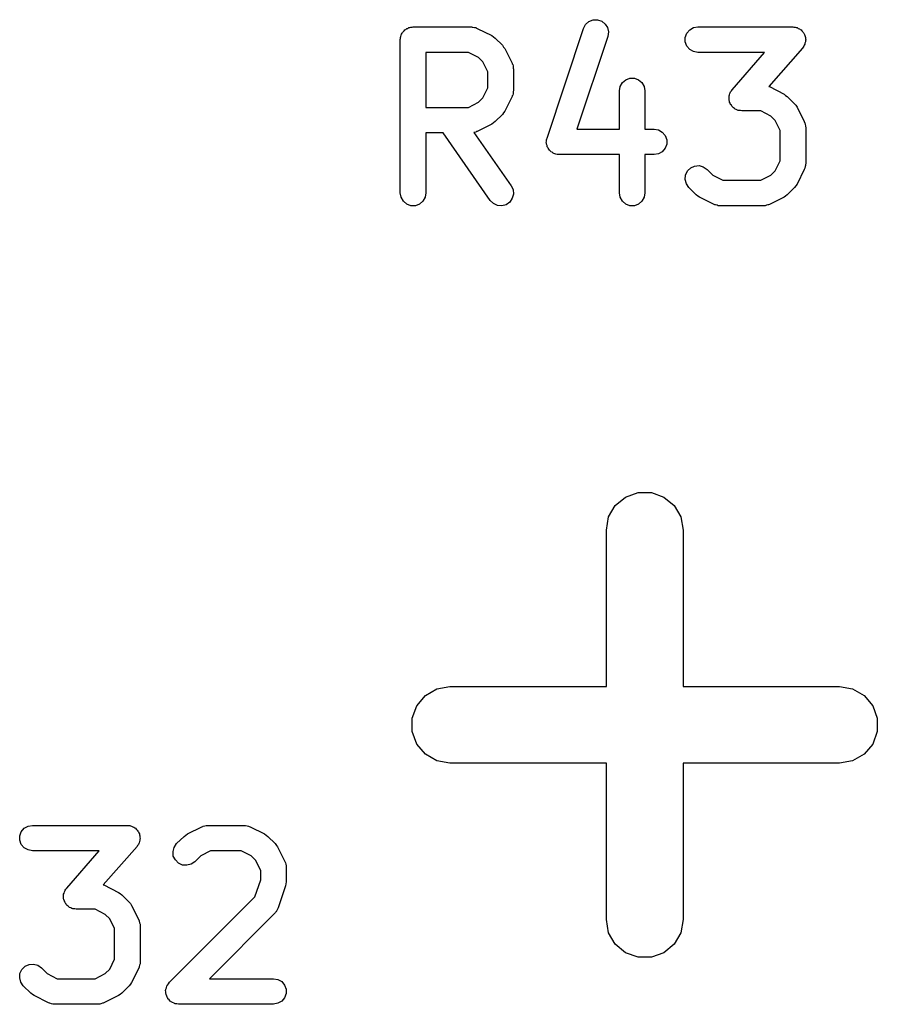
# Model space of a CAD drawing. Extents: x 83.4 to 168.1, y -157.3 to -85.4.
# Tile 39 of 60: x 134.3 to 137.6, y -117.3 to -113.5. Entities that reach past the tile are written whole.
import ezdxf

# ---------------------------------------------------------------- set-up
doc = ezdxf.new("R2010")
doc.units = 0
doc.header["$MEASUREMENT"] = 0
doc.layers.add('BLACK', color=7, linetype='CONTINUOUS')

msp = doc.modelspace()

# ---------------------------------------------------------------- linework, layer by layer
at = {"layer": 'Black'}
for p, q in [((135.805, -113.51), (135.809, -113.508)), ((135.809, -113.508), (135.814, -113.508)), ((135.814, -113.508), (135.818, -113.507)), ((135.818, -113.507), (136.046, -113.507)), ((136.046, -113.507), (136.049, -113.508)), ((136.049, -113.508), (136.052, -113.508)), ((136.052, -113.508), (136.058, -113.509)), ((136.058, -113.509), (136.064, -113.51)), ((136.485, -113.513), (136.493, -113.498)), ((136.493, -113.498), (136.506, -113.486)), ((136.506, -113.486), (136.522, -113.48)), ((136.522, -113.48), (136.54, -113.479)), ((136.54, -113.479), (136.556, -113.485)), ((136.556, -113.485), (136.57, -113.496)), ((136.57, -113.496), (136.579, -113.51)), ((136.915, -113.51), (136.932, -113.507)), ((136.932, -113.507), (137.304, -113.507)), ((137.304, -113.507), (137.308, -113.508)), ((137.308, -113.508), (137.313, -113.508)), ((137.313, -113.508), (137.317, -113.51)), ((135.769, -113.549), (135.77, -113.545)), ((135.77, -113.545), (135.771, -113.54)), ((135.771, -113.54), (135.773, -113.536)), ((135.773, -113.536), (135.775, -113.532)), ((135.775, -113.532), (135.777, -113.529)), ((135.777, -113.529), (135.78, -113.525)), ((135.78, -113.525), (135.783, -113.522)), ((135.783, -113.522), (135.786, -113.519)), ((135.786, -113.519), (135.79, -113.517)), ((135.79, -113.517), (135.793, -113.514)), ((135.793, -113.514), (135.797, -113.513)), ((135.797, -113.513), (135.801, -113.51)), ((135.801, -113.51), (135.805, -113.51)), ((136.064, -113.51), (136.066, -113.512)), ((136.066, -113.512), (136.069, -113.513)), ((136.069, -113.513), (136.126, -113.541)), ((136.126, -113.541), (136.132, -113.546)), ((136.132, -113.546), (136.139, -113.551)), ((136.342, -113.942), (136.485, -113.513)), ((136.58, -113.545), (136.459, -113.907)), ((136.579, -113.51), (136.582, -113.527)), ((136.582, -113.527), (136.58, -113.545)), ((136.883, -113.549), (136.889, -113.532)), ((136.889, -113.532), (136.9, -113.519)), ((136.9, -113.519), (136.915, -113.51)), ((137.317, -113.51), (137.321, -113.51)), ((137.321, -113.51), (137.325, -113.513)), ((137.325, -113.513), (137.33, -113.515)), ((137.33, -113.515), (137.332, -113.517)), ((137.332, -113.517), (137.336, -113.519)), ((137.336, -113.519), (137.339, -113.523)), ((137.339, -113.523), (137.343, -113.526)), ((137.343, -113.526), (137.344, -113.529)), ((137.344, -113.529), (137.347, -113.532)), ((137.347, -113.532), (137.349, -113.537)), ((137.349, -113.537), (137.351, -113.541)), ((137.351, -113.541), (137.352, -113.545)), ((137.352, -113.545), (137.353, -113.549)), ((135.768, -113.557), (135.769, -113.553)), ((135.768, -114.157), (135.768, -113.557)), ((135.769, -113.553), (135.769, -113.549)), ((136.139, -113.551), (136.168, -113.579)), ((136.168, -113.579), (136.172, -113.586)), ((136.172, -113.586), (136.177, -113.592)), ((136.883, -113.566), (136.883, -113.549)), ((136.889, -113.582), (136.883, -113.566)), ((136.9, -113.596), (136.889, -113.582)), ((137.344, -113.586), (137.341, -113.59)), ((137.347, -113.582), (137.344, -113.586)), ((137.348, -113.579), (137.347, -113.582)), ((137.35, -113.575), (137.348, -113.579)), ((137.351, -113.571), (137.35, -113.575)), ((137.353, -113.566), (137.351, -113.571)), ((137.353, -113.549), (137.353, -113.554)), ((137.353, -113.554), (137.354, -113.558)), ((137.354, -113.558), (137.353, -113.562)), ((137.353, -113.562), (137.353, -113.566)), ((135.868, -113.607), (135.868, -113.822)), ((136.035, -113.607), (135.868, -113.607)), ((136.074, -113.627), (136.035, -113.607)), ((136.177, -113.592), (136.205, -113.649)), ((136.915, -113.604), (136.9, -113.596)), ((136.932, -113.607), (136.915, -113.604)), ((137.193, -113.607), (136.932, -113.607)), ((137.066, -113.753), (137.193, -113.607)), ((137.341, -113.59), (137.21, -113.741)), ((136.091, -113.644), (136.074, -113.627)), ((136.111, -113.683), (136.091, -113.644)), ((136.205, -113.649), (136.206, -113.652)), ((136.206, -113.652), (136.208, -113.654)), ((136.208, -113.654), (136.209, -113.66)), ((136.209, -113.66), (136.21, -113.666)), ((136.111, -113.746), (136.111, -113.683)), ((136.21, -113.666), (136.21, -113.669)), ((136.21, -113.669), (136.211, -113.672)), ((136.211, -113.672), (136.211, -113.757)), ((136.625, -113.757), (136.628, -113.74)), ((136.628, -113.74), (136.637, -113.725)), ((136.637, -113.725), (136.65, -113.714)), ((136.65, -113.714), (136.666, -113.708)), ((136.666, -113.708), (136.684, -113.708)), ((136.684, -113.708), (136.7, -113.714)), ((136.7, -113.714), (136.713, -113.725)), ((136.713, -113.725), (136.722, -113.74)), ((136.722, -113.74), (136.725, -113.757)), ((136.091, -113.785), (136.111, -113.746)), ((136.206, -113.777), (136.205, -113.78)), ((136.208, -113.774), (136.206, -113.777)), ((136.209, -113.769), (136.208, -113.774)), ((136.21, -113.763), (136.209, -113.769)), ((136.211, -113.757), (136.21, -113.76)), ((136.21, -113.76), (136.21, -113.763)), ((136.625, -113.907), (136.625, -113.757)), ((136.725, -113.757), (136.725, -113.907)), ((137.054, -113.777), (137.056, -113.773)), ((137.054, -113.781), (137.054, -113.777)), ((137.056, -113.773), (137.057, -113.768)), ((137.057, -113.768), (137.059, -113.765)), ((137.059, -113.765), (137.06, -113.761)), ((137.06, -113.761), (137.063, -113.757)), ((137.063, -113.757), (137.066, -113.753)), ((137.21, -113.741), (137.212, -113.741)), ((137.212, -113.741), (137.269, -113.77)), ((137.269, -113.77), (137.275, -113.775)), ((137.275, -113.775), (137.282, -113.779)), ((137.282, -113.779), (137.31, -113.808)), ((136.035, -113.822), (136.074, -113.802)), ((136.074, -113.802), (136.091, -113.785)), ((136.205, -113.78), (136.177, -113.837)), ((137.054, -113.785), (137.054, -113.781)), ((137.054, -113.79), (137.054, -113.785)), ((137.054, -113.795), (137.054, -113.79)), ((137.056, -113.798), (137.054, -113.795)), ((137.056, -113.802), (137.056, -113.798)), ((137.059, -113.806), (137.056, -113.802)), ((137.06, -113.811), (137.059, -113.806)), ((137.063, -113.814), (137.06, -113.811)), ((137.065, -113.817), (137.063, -113.814)), ((137.068, -113.82), (137.065, -113.817)), ((137.31, -113.808), (137.315, -113.814)), ((137.315, -113.814), (137.32, -113.821)), ((135.868, -113.822), (136.035, -113.822)), ((136.168, -113.85), (136.139, -113.878)), ((136.172, -113.843), (136.168, -113.85)), ((136.177, -113.837), (136.172, -113.843)), ((137.071, -113.824), (137.068, -113.82)), ((137.075, -113.826), (137.071, -113.824)), ((137.078, -113.829), (137.075, -113.826)), ((137.082, -113.83), (137.078, -113.829)), ((137.087, -113.833), (137.082, -113.83)), ((137.09, -113.834), (137.087, -113.833)), ((137.094, -113.835), (137.09, -113.834)), ((137.099, -113.835), (137.094, -113.835)), ((137.104, -113.836), (137.099, -113.835)), ((137.178, -113.836), (137.104, -113.836)), ((137.217, -113.856), (137.178, -113.836)), ((137.234, -113.873), (137.217, -113.856)), ((137.32, -113.821), (137.348, -113.878)), ((136.126, -113.888), (136.069, -113.916)), ((136.132, -113.883), (136.126, -113.888)), ((136.139, -113.878), (136.132, -113.883)), ((137.254, -113.912), (137.234, -113.873)), ((137.348, -113.878), (137.349, -113.881)), ((137.349, -113.881), (137.351, -113.883)), ((137.351, -113.883), (137.352, -113.889)), ((137.352, -113.889), (137.353, -113.894)), ((137.353, -113.894), (137.353, -113.897)), ((135.935, -113.922), (135.868, -113.922)), ((135.868, -113.922), (135.868, -114.157)), ((136.12, -114.186), (135.935, -113.922)), ((136.058, -113.92), (136.056, -113.92)), ((136.056, -113.92), (136.202, -114.129)), ((136.064, -113.919), (136.058, -113.92)), ((136.066, -113.917), (136.064, -113.919)), ((136.069, -113.916), (136.066, -113.917)), ((136.459, -113.907), (136.625, -113.907)), ((136.725, -113.907), (136.761, -113.907)), ((136.761, -113.907), (136.778, -113.91)), ((136.778, -113.91), (136.793, -113.919)), ((136.793, -113.919), (136.804, -113.932)), ((136.804, -113.932), (136.81, -113.949)), ((137.254, -114.031), (137.254, -113.912)), ((137.353, -113.897), (137.354, -113.9)), ((137.354, -113.9), (137.354, -114.043)), ((136.339, -113.959), (136.34, -113.954)), ((136.34, -113.962), (136.339, -113.959)), ((136.34, -113.949), (136.341, -113.945)), ((136.34, -113.954), (136.34, -113.949)), ((136.34, -113.966), (136.34, -113.962)), ((136.342, -113.971), (136.34, -113.966)), ((136.341, -113.945), (136.342, -113.942)), ((136.343, -113.976), (136.342, -113.971)), ((136.81, -113.966), (136.804, -113.982)), ((136.81, -113.949), (136.81, -113.966)), ((136.345, -113.979), (136.343, -113.976)), ((136.346, -113.982), (136.345, -113.979)), ((136.349, -113.986), (136.346, -113.982)), ((136.352, -113.99), (136.349, -113.986)), ((136.355, -113.993), (136.352, -113.99)), ((136.357, -113.996), (136.355, -113.993)), ((136.362, -113.998), (136.357, -113.996)), ((136.366, -114.001), (136.362, -113.998)), ((136.369, -114.002), (136.366, -114.001)), ((136.372, -114.004), (136.369, -114.002)), ((136.377, -114.005), (136.372, -114.004)), ((136.382, -114.007), (136.377, -114.005)), ((136.386, -114.007), (136.382, -114.007)), ((136.389, -114.007), (136.386, -114.007)), ((136.625, -114.007), (136.389, -114.007)), ((136.625, -114.157), (136.625, -114.007)), ((136.761, -114.007), (136.725, -114.007)), ((136.725, -114.007), (136.725, -114.157)), ((136.778, -114.004), (136.761, -114.007)), ((136.793, -113.996), (136.778, -114.004)), ((136.804, -113.982), (136.793, -113.996)), ((137.234, -114.071), (137.254, -114.031)), ((137.354, -114.043), (137.353, -114.046)), ((137.353, -114.046), (137.353, -114.049)), ((136.882, -114.105), (136.884, -114.087)), ((136.884, -114.087), (136.891, -114.071)), ((136.891, -114.071), (136.904, -114.059)), ((136.904, -114.059), (136.919, -114.052)), ((136.919, -114.052), (136.937, -114.05)), ((136.937, -114.05), (136.953, -114.055)), ((136.953, -114.055), (136.968, -114.065)), ((136.968, -114.065), (136.99, -114.088)), ((137.217, -114.088), (137.234, -114.071)), ((137.348, -114.065), (137.32, -114.123)), ((137.349, -114.063), (137.348, -114.065)), ((137.351, -114.06), (137.349, -114.063)), ((137.352, -114.054), (137.351, -114.06)), ((137.353, -114.049), (137.352, -114.054)), ((136.887, -114.121), (136.882, -114.105)), ((136.897, -114.136), (136.887, -114.121)), ((136.99, -114.088), (137.03, -114.107)), ((137.03, -114.107), (137.178, -114.107)), ((137.178, -114.107), (137.217, -114.088)), ((137.32, -114.123), (137.315, -114.129)), ((135.771, -114.174), (135.768, -114.157)), ((135.868, -114.157), (135.865, -114.174)), ((136.202, -114.129), (136.209, -114.144)), ((136.211, -114.162), (136.206, -114.178)), ((136.209, -114.144), (136.211, -114.162)), ((136.628, -114.174), (136.625, -114.157)), ((136.725, -114.157), (136.722, -114.174)), ((136.925, -114.164), (136.897, -114.136)), ((136.932, -114.169), (136.925, -114.164)), ((137.282, -114.164), (137.275, -114.169)), ((137.31, -114.136), (137.282, -114.164)), ((137.315, -114.129), (137.31, -114.136)), ((135.78, -114.189), (135.771, -114.174)), ((135.793, -114.201), (135.78, -114.189)), ((135.809, -114.207), (135.793, -114.201)), ((135.843, -114.201), (135.827, -114.207)), ((135.856, -114.189), (135.843, -114.201)), ((135.865, -114.174), (135.856, -114.189)), ((136.132, -114.198), (136.12, -114.186)), ((136.148, -114.206), (136.132, -114.198)), ((136.196, -114.193), (136.182, -114.203)), ((136.206, -114.178), (136.196, -114.193)), ((136.637, -114.189), (136.628, -114.174)), ((136.65, -114.201), (136.637, -114.189)), ((136.666, -114.207), (136.65, -114.201)), ((136.7, -114.201), (136.684, -114.207)), ((136.713, -114.189), (136.7, -114.201)), ((136.722, -114.174), (136.713, -114.189)), ((136.938, -114.173), (136.932, -114.169)), ((136.996, -114.202), (136.938, -114.173)), ((136.998, -114.203), (136.996, -114.202)), ((137.212, -114.202), (137.209, -114.203)), ((137.269, -114.173), (137.212, -114.202)), ((137.275, -114.169), (137.269, -114.173)), ((135.827, -114.207), (135.809, -114.207)), ((136.165, -114.207), (136.148, -114.206)), ((136.182, -114.203), (136.165, -114.207)), ((136.684, -114.207), (136.666, -114.207)), ((137.001, -114.204), (136.998, -114.203)), ((137.007, -114.205), (137.001, -114.204)), ((137.012, -114.207), (137.007, -114.205)), ((137.015, -114.207), (137.012, -114.207)), ((137.018, -114.207), (137.015, -114.207)), ((137.189, -114.207), (137.018, -114.207)), ((137.192, -114.207), (137.189, -114.207)), ((137.195, -114.207), (137.192, -114.207)), ((137.201, -114.205), (137.195, -114.207)), ((137.206, -114.204), (137.201, -114.205)), ((137.209, -114.203), (137.206, -114.204)), ((136.609, -115.38), (136.649, -115.347)), ((136.649, -115.347), (136.698, -115.329)), ((136.698, -115.329), (136.75, -115.329)), ((136.75, -115.329), (136.799, -115.347)), ((136.799, -115.347), (136.839, -115.38)), ((136.583, -115.425), (136.609, -115.38)), ((136.839, -115.38), (136.865, -115.425)), ((136.574, -115.477), (136.583, -115.425)), ((136.865, -115.425), (136.874, -115.477)), ((136.574, -116.089), (136.574, -115.477)), ((136.874, -115.477), (136.874, -116.089)), ((135.911, -116.098), (135.962, -116.089)), ((135.962, -116.089), (136.574, -116.089)), ((136.874, -116.089), (137.486, -116.089)), ((137.486, -116.089), (137.537, -116.098)), ((135.832, -116.164), (135.866, -116.124)), ((135.866, -116.124), (135.911, -116.098)), ((137.537, -116.098), (137.583, -116.124)), ((137.583, -116.124), (137.616, -116.164)), ((135.815, -116.212), (135.832, -116.164)), ((137.616, -116.164), (137.634, -116.212)), ((135.815, -116.265), (135.815, -116.212)), ((137.634, -116.212), (137.634, -116.265)), ((135.832, -116.314), (135.815, -116.265)), ((137.634, -116.265), (137.616, -116.314)), ((135.866, -116.353), (135.832, -116.314)), ((137.616, -116.314), (137.583, -116.353)), ((135.911, -116.379), (135.866, -116.353)), ((137.583, -116.353), (137.537, -116.379)), ((135.962, -116.389), (135.911, -116.379)), ((136.574, -116.389), (135.962, -116.389)), ((136.574, -117), (136.574, -116.389)), ((137.486, -116.389), (136.874, -116.389)), ((136.874, -116.389), (136.874, -117)), ((137.537, -116.379), (137.486, -116.389)), ((134.28, -116.673), (134.285, -116.657)), ((134.285, -116.657), (134.297, -116.643)), ((134.297, -116.643), (134.312, -116.635)), ((134.312, -116.635), (134.329, -116.632)), ((134.329, -116.632), (134.7, -116.632)), ((134.7, -116.632), (134.705, -116.632)), ((134.705, -116.632), (134.71, -116.632)), ((134.71, -116.632), (134.713, -116.634)), ((134.713, -116.634), (134.717, -116.635)), ((134.717, -116.635), (134.722, -116.637)), ((134.722, -116.637), (134.726, -116.639)), ((134.726, -116.639), (134.729, -116.641)), ((134.729, -116.641), (134.732, -116.643)), ((134.732, -116.643), (134.735, -116.647)), ((134.735, -116.647), (134.739, -116.65)), ((134.739, -116.65), (134.741, -116.654)), ((134.741, -116.654), (134.744, -116.657)), ((134.744, -116.657), (134.745, -116.661)), ((134.745, -116.661), (134.748, -116.665)), ((134.748, -116.665), (134.748, -116.669)), ((134.929, -116.67), (134.935, -116.665)), ((134.935, -116.665), (134.992, -116.637)), ((134.992, -116.637), (134.995, -116.636)), ((134.995, -116.636), (134.997, -116.635)), ((134.997, -116.635), (135.003, -116.634)), ((135.003, -116.634), (135.009, -116.632)), ((135.009, -116.632), (135.012, -116.632)), ((135.012, -116.632), (135.014, -116.632)), ((135.014, -116.632), (135.157, -116.632)), ((135.157, -116.632), (135.16, -116.632)), ((135.16, -116.632), (135.163, -116.632)), ((135.163, -116.632), (135.169, -116.634)), ((135.169, -116.634), (135.174, -116.635)), ((135.174, -116.635), (135.177, -116.636)), ((135.177, -116.636), (135.18, -116.637)), ((135.18, -116.637), (135.237, -116.665)), ((135.237, -116.665), (135.243, -116.67)), ((134.28, -116.69), (134.28, -116.673)), ((134.285, -116.707), (134.28, -116.69)), ((134.297, -116.72), (134.285, -116.707)), ((134.744, -116.707), (134.74, -116.71)), ((134.745, -116.703), (134.744, -116.707)), ((134.747, -116.7), (134.745, -116.703)), ((134.748, -116.695), (134.747, -116.7)), ((134.748, -116.669), (134.749, -116.673)), ((134.749, -116.69), (134.748, -116.695)), ((134.749, -116.673), (134.749, -116.678)), ((134.749, -116.678), (134.75, -116.683)), ((134.75, -116.683), (134.749, -116.686)), ((134.749, -116.686), (134.749, -116.69)), ((134.883, -116.718), (134.893, -116.703)), ((134.893, -116.703), (134.922, -116.675)), ((134.922, -116.675), (134.929, -116.67)), ((135.243, -116.67), (135.25, -116.675)), ((135.25, -116.675), (135.278, -116.703)), ((135.278, -116.703), (135.283, -116.71)), ((134.312, -116.728), (134.297, -116.72)), ((134.329, -116.732), (134.312, -116.728)), ((134.59, -116.732), (134.329, -116.732)), ((134.463, -116.877), (134.59, -116.732)), ((134.738, -116.714), (134.606, -116.865)), ((134.74, -116.71), (134.738, -116.714)), ((134.879, -116.734), (134.883, -116.718)), ((134.88, -116.752), (134.879, -116.734)), ((135.026, -116.732), (134.987, -116.751)), ((135.146, -116.732), (135.026, -116.732)), ((135.185, -116.751), (135.146, -116.732)), ((135.283, -116.71), (135.288, -116.716)), ((135.288, -116.716), (135.316, -116.773)), ((134.888, -116.767), (134.88, -116.752)), ((134.9, -116.78), (134.888, -116.767)), ((134.916, -116.787), (134.9, -116.78)), ((134.95, -116.784), (134.933, -116.788)), ((134.964, -116.774), (134.95, -116.784)), ((134.987, -116.751), (134.964, -116.774)), ((135.202, -116.768), (135.185, -116.751)), ((135.222, -116.808), (135.202, -116.768)), ((135.316, -116.773), (135.317, -116.776)), ((135.317, -116.776), (135.319, -116.779)), ((135.319, -116.779), (135.32, -116.784)), ((135.32, -116.784), (135.321, -116.79)), ((134.933, -116.788), (134.916, -116.787)), ((135.222, -116.845), (135.222, -116.808)), ((135.321, -116.79), (135.321, -116.793)), ((135.321, -116.793), (135.322, -116.796)), ((135.322, -116.796), (135.322, -116.853)), ((135.199, -116.912), (135.222, -116.845)), ((135.32, -116.861), (135.319, -116.869)), ((135.322, -116.853), (135.32, -116.861)), ((134.451, -116.901), (134.453, -116.897)), ((134.453, -116.897), (134.454, -116.892)), ((134.454, -116.892), (134.456, -116.889)), ((134.456, -116.889), (134.457, -116.885)), ((134.457, -116.885), (134.46, -116.881)), ((134.46, -116.881), (134.463, -116.877)), ((134.606, -116.865), (134.608, -116.865)), ((134.608, -116.865), (134.665, -116.894)), ((134.665, -116.894), (134.672, -116.899)), ((134.672, -116.899), (134.678, -116.903)), ((135.319, -116.869), (135.29, -116.954)), ((134.45, -116.909), (134.451, -116.905)), ((134.451, -116.914), (134.45, -116.909)), ((134.451, -116.905), (134.451, -116.901)), ((134.451, -116.919), (134.451, -116.914)), ((134.452, -116.922), (134.451, -116.919)), ((134.453, -116.926), (134.452, -116.922)), ((134.455, -116.93), (134.453, -116.926)), ((134.457, -116.935), (134.455, -116.93)), ((134.459, -116.938), (134.457, -116.935)), ((134.461, -116.941), (134.459, -116.938)), ((134.678, -116.903), (134.707, -116.932)), ((134.707, -116.932), (134.712, -116.938)), ((134.712, -116.938), (134.716, -116.945)), ((134.865, -117.246), (135.199, -116.912)), ((134.465, -116.945), (134.461, -116.941)), ((134.468, -116.948), (134.465, -116.945)), ((134.471, -116.95), (134.468, -116.948)), ((134.474, -116.953), (134.471, -116.95)), ((134.479, -116.955), (134.474, -116.953)), ((134.483, -116.957), (134.479, -116.955)), ((134.487, -116.958), (134.483, -116.957)), ((134.491, -116.959), (134.487, -116.958)), ((134.495, -116.959), (134.491, -116.959)), ((134.5, -116.96), (134.495, -116.959)), ((134.574, -116.96), (134.5, -116.96)), ((134.613, -116.98), (134.574, -116.96)), ((134.716, -116.945), (134.745, -117.002)), ((135.278, -116.974), (135.021, -117.232)), ((135.28, -116.972), (135.278, -116.974)), ((135.282, -116.97), (135.28, -116.972)), ((135.285, -116.965), (135.282, -116.97)), ((135.288, -116.96), (135.285, -116.965)), ((135.289, -116.957), (135.288, -116.96)), ((135.29, -116.954), (135.289, -116.957)), ((134.631, -116.997), (134.613, -116.98)), ((134.65, -117.036), (134.631, -116.997)), ((134.745, -117.002), (134.746, -117.005)), ((134.746, -117.005), (134.747, -117.007)), ((134.747, -117.007), (134.748, -117.013)), ((134.748, -117.013), (134.75, -117.019)), ((136.583, -117.052), (136.574, -117)), ((136.874, -117), (136.865, -117.052)), ((134.65, -117.155), (134.65, -117.036)), ((134.75, -117.019), (134.75, -117.022)), ((134.75, -117.022), (134.75, -117.024)), ((134.75, -117.024), (134.75, -117.167)), ((136.609, -117.097), (136.583, -117.052)), ((136.865, -117.052), (136.839, -117.097)), ((136.649, -117.13), (136.609, -117.097)), ((136.698, -117.148), (136.649, -117.13)), ((136.799, -117.13), (136.75, -117.148)), ((136.839, -117.097), (136.799, -117.13)), ((134.631, -117.195), (134.65, -117.155)), ((134.75, -117.167), (134.75, -117.17)), ((136.75, -117.148), (136.698, -117.148)), ((134.28, -117.211), (134.288, -117.196)), ((134.288, -117.196), (134.3, -117.183)), ((134.3, -117.183), (134.316, -117.176)), ((134.316, -117.176), (134.333, -117.175)), ((134.333, -117.175), (134.35, -117.179)), ((134.35, -117.179), (134.364, -117.189)), ((134.364, -117.189), (134.387, -117.212)), ((134.613, -117.212), (134.631, -117.195)), ((134.745, -117.19), (134.716, -117.247)), ((134.746, -117.187), (134.745, -117.19)), ((134.747, -117.184), (134.746, -117.187)), ((134.748, -117.179), (134.747, -117.184)), ((134.75, -117.173), (134.748, -117.179)), ((134.75, -117.17), (134.75, -117.173)), ((134.279, -117.229), (134.28, -117.211)), ((134.283, -117.246), (134.279, -117.229)), ((134.293, -117.26), (134.283, -117.246)), ((134.387, -117.212), (134.426, -117.232)), ((134.426, -117.232), (134.574, -117.232)), ((134.574, -117.232), (134.613, -117.212)), ((134.861, -117.252), (134.865, -117.246)), ((135.021, -117.232), (135.272, -117.232)), ((135.272, -117.232), (135.289, -117.235)), ((135.289, -117.235), (135.304, -117.243)), ((135.304, -117.243), (135.315, -117.257)), ((134.322, -117.288), (134.293, -117.26)), ((134.707, -117.26), (134.678, -117.288)), ((134.712, -117.253), (134.707, -117.26)), ((134.716, -117.247), (134.712, -117.253)), ((134.85, -117.277), (134.851, -117.275)), ((134.851, -117.284), (134.85, -117.277)), ((134.851, -117.273), (134.853, -117.267)), ((134.851, -117.275), (134.851, -117.273)), ((134.851, -117.29), (134.851, -117.284)), ((134.853, -117.267), (134.855, -117.26)), ((134.855, -117.26), (134.856, -117.259)), ((134.856, -117.259), (134.857, -117.257)), ((134.857, -117.257), (134.861, -117.252)), ((135.315, -117.257), (135.321, -117.273)), ((135.321, -117.273), (135.321, -117.29)), ((134.329, -117.293), (134.322, -117.288)), ((134.335, -117.298), (134.329, -117.293)), ((134.392, -117.326), (134.335, -117.298)), ((134.665, -117.298), (134.608, -117.326)), ((134.672, -117.293), (134.665, -117.298)), ((134.678, -117.288), (134.672, -117.293)), ((134.852, -117.292), (134.851, -117.29)), ((134.852, -117.294), (134.852, -117.292)), ((134.855, -117.3), (134.852, -117.294)), ((134.857, -117.307), (134.855, -117.3)), ((134.858, -117.308), (134.857, -117.307)), ((134.859, -117.31), (134.858, -117.308)), ((134.864, -117.315), (134.859, -117.31)), ((134.868, -117.32), (134.864, -117.315)), ((134.87, -117.321), (134.868, -117.32)), ((134.872, -117.322), (134.87, -117.321)), ((134.877, -117.325), (134.872, -117.322)), ((135.304, -117.32), (135.289, -117.328)), ((135.315, -117.307), (135.304, -117.32)), ((135.321, -117.29), (135.315, -117.307)), ((134.395, -117.327), (134.392, -117.326)), ((134.397, -117.328), (134.395, -117.327)), ((134.403, -117.33), (134.397, -117.328)), ((134.409, -117.331), (134.403, -117.33)), ((134.412, -117.331), (134.409, -117.331)), ((134.414, -117.332), (134.412, -117.331)), ((134.586, -117.332), (134.414, -117.332)), ((134.589, -117.331), (134.586, -117.332)), ((134.592, -117.331), (134.589, -117.331)), ((134.597, -117.33), (134.592, -117.331)), ((134.603, -117.328), (134.597, -117.33)), ((134.606, -117.327), (134.603, -117.328)), ((134.608, -117.326), (134.606, -117.327)), ((134.883, -117.328), (134.877, -117.325)), ((134.885, -117.329), (134.883, -117.328)), ((134.887, -117.33), (134.885, -117.329)), ((134.894, -117.33), (134.887, -117.33)), ((134.9, -117.332), (134.894, -117.33)), ((135.272, -117.332), (134.9, -117.332)), ((135.289, -117.328), (135.272, -117.332))]:
    msp.add_line(p, q, dxfattribs=at)

doc.saveas('drawing.dxf')
